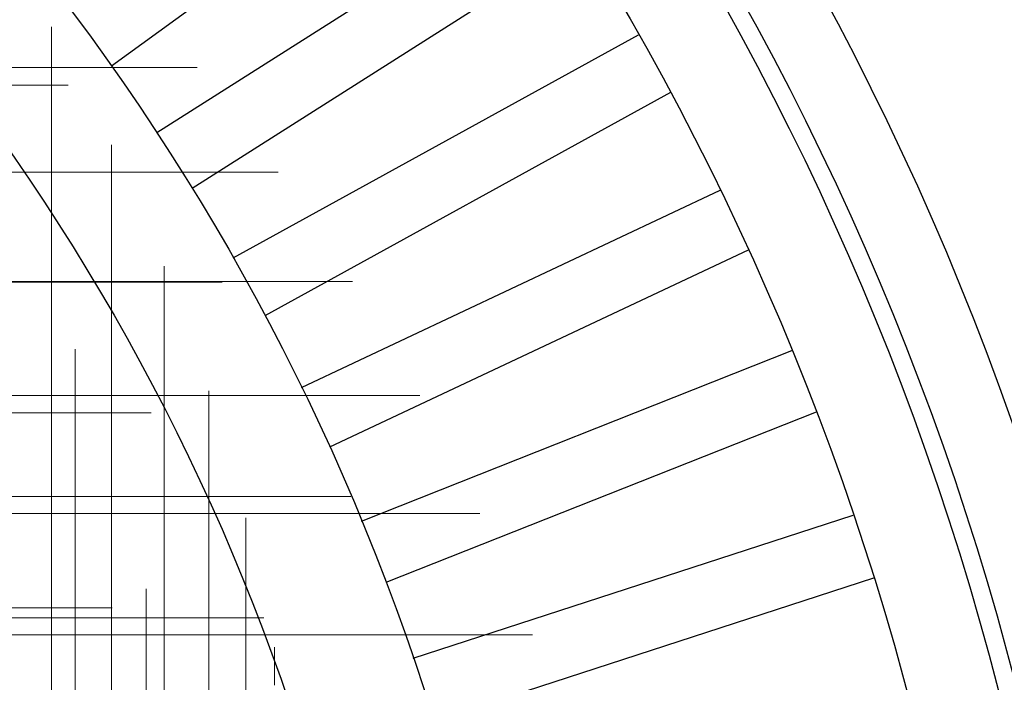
# Model space of a CAD drawing. Header units: millimetres. Extents: x -50 to 901, y -50 to 714.
# Tile 132 of 186: x 27 to 42, y 11 to 21. Entities that reach past the tile are written whole.
import ezdxf

# ---------------------------------------------------------------- set-up
doc = ezdxf.new("R2010")
doc.units = ezdxf.units.MM

# ---------------------------------------------------------------- blocks, each defined once
blk = doc.blocks.new('SW_CENTERMARKSYMBOL_388')
at = {"color": 0, "linetype": 'Continuous', "lineweight": 18}
for p, q in [((0, 0), (5, 0)), ((5, 0), (5.575, 0))]:
    blk.add_line(p, q, dxfattribs=at)
blk = doc.blocks.new('SW_CENTERMARKSYMBOL_389')
at = {"color": 0, "linetype": 'Continuous', "lineweight": 18}
for p, q in [((0, 0), (5, 0)), ((5, 0), (5.575, 0))]:
    blk.add_line(p, q, dxfattribs=at)
blk = doc.blocks.new('SW_CENTERMARKSYMBOL_390')
at = {"color": 0, "linetype": 'Continuous', "lineweight": 18}
for p, q in [((0, 0), (5, 0)), ((5, 0), (5.575, 0))]:
    blk.add_line(p, q, dxfattribs=at)
blk = doc.blocks.new('SW_CENTERMARKSYMBOL_391')
at = {"color": 0, "linetype": 'Continuous', "lineweight": 18}
for p, q in [((0, 5), (0, 5.575)), ((0, 0), (0, 5)), ((0, 0), (-5, 0)), ((0, 0), (0, -5)), ((0, 0), (5, 0)), ((5, 0), (5.575, 0))]:
    blk.add_line(p, q, dxfattribs=at)
blk = doc.blocks.new('SW_CENTERMARKSYMBOL_392')
at = {"color": 0, "linetype": 'Continuous', "lineweight": 18}
for p, q in [((0, 5), (0, 5.575)), ((0, 0), (0, 5)), ((0, 0), (-5, 0)), ((0, 0), (0, -5)), ((0, 0), (5, 0)), ((5, 0), (5.575, 0))]:
    blk.add_line(p, q, dxfattribs=at)
blk = doc.blocks.new('SW_CENTERMARKSYMBOL_393')
at = {"color": 0, "linetype": 'Continuous', "lineweight": 18}
for p, q in [((0, 5), (0, 5.575)), ((0, 0), (0, 5)), ((0, 0), (-5, 0)), ((0, 0), (0, -5)), ((0, 0), (5, 0)), ((5, 0), (5.575, 0))]:
    blk.add_line(p, q, dxfattribs=at)
blk = doc.blocks.new('SW_CENTERMARKSYMBOL_394')
at = {"color": 0, "linetype": 'Continuous', "lineweight": 18}
for p, q in [((0, 5), (0, 5.575)), ((0, 0), (0, 5))]:
    blk.add_line(p, q, dxfattribs=at)
blk = doc.blocks.new('SW_CENTERMARKSYMBOL_395')
at = {"color": 0, "linetype": 'Continuous', "lineweight": 18}
for p, q in [((0, 5), (0, 5.575)), ((0, 0), (0, 5))]:
    blk.add_line(p, q, dxfattribs=at)
blk = doc.blocks.new('SW_CENTERMARKSYMBOL_396')
at = {"color": 0, "linetype": 'Continuous', "lineweight": 18}
blk.add_line((0, 5), (0, 5.575), dxfattribs=at)
blk = doc.blocks.new('SW_CENTERMARKSYMBOL_427')
at = {"color": 0, "linetype": 'Continuous', "lineweight": 18}
for p, q in [((0, 0), (5, 0)), ((5, 0), (5.659, 0))]:
    blk.add_line(p, q, dxfattribs=at)
blk = doc.blocks.new('SW_CENTERMARKSYMBOL_428')
at = {"color": 0, "linetype": 'Continuous', "lineweight": 18}
for p, q in [((0, 0), (5, 0)), ((5, 0), (5.659, 0))]:
    blk.add_line(p, q, dxfattribs=at)
blk = doc.blocks.new('SW_CENTERMARKSYMBOL_432')
at = {"color": 0, "linetype": 'Continuous', "lineweight": 18}
for p, q in [((0, 0), (5, 0)), ((5, 0), (5.693, 0))]:
    blk.add_line(p, q, dxfattribs=at)
blk = doc.blocks.new('SW_CENTERMARKSYMBOL_437')
at = {"color": 0, "linetype": 'Continuous', "lineweight": 18}
for p, q in [((0, 0), (5, 0)), ((5, 0), (5.659, 0))]:
    blk.add_line(p, q, dxfattribs=at)
blk = doc.blocks.new('SW_CENTERMARKSYMBOL_438')
at = {"color": 0, "linetype": 'Continuous', "lineweight": 18}
for p, q in [((0, 0), (5, 0)), ((5, 0), (5.693, 0))]:
    blk.add_line(p, q, dxfattribs=at)
blk = doc.blocks.new('SW_CENTERMARKSYMBOL_442')
at = {"color": 0, "linetype": 'Continuous', "lineweight": 18}
for p, q in [((0, 5), (0, 5.693)), ((0, 0), (0, 5))]:
    blk.add_line(p, q, dxfattribs=at)
blk = doc.blocks.new('SW_CENTERMARKSYMBOL_453')
at = {"color": 0, "linetype": 'Continuous', "lineweight": 18}
for p, q in [((0, 5), (0, 5.693)), ((0, 0), (0, 5))]:
    blk.add_line(p, q, dxfattribs=at)
blk = doc.blocks.new('SW_CENTERMARKSYMBOL_478')
at = {"color": 0, "linetype": 'Continuous', "lineweight": 18}
for p, q in [((0, 0), (5, 0)), ((5, 0), (5.693, 0))]:
    blk.add_line(p, q, dxfattribs=at)
blk = doc.blocks.new('SW_CENTERMARKSYMBOL_951')
at = {"color": 0, "linetype": 'Continuous', "lineweight": 18}
for p, q in [((0, 0), (5, 0)), ((5, 0), (5.575, 0))]:
    blk.add_line(p, q, dxfattribs=at)
blk = doc.blocks.new('SW_CENTERMARKSYMBOL_952')
at = {"color": 0, "linetype": 'Continuous', "lineweight": 18}
for p, q in [((0, 0), (5, 0)), ((5, 0), (5.575, 0))]:
    blk.add_line(p, q, dxfattribs=at)
blk = doc.blocks.new('SW_CENTERMARKSYMBOL_953')
at = {"color": 0, "linetype": 'Continuous', "lineweight": 18}
for p, q in [((0, 0), (5, 0)), ((5, 0), (5.575, 0))]:
    blk.add_line(p, q, dxfattribs=at)
blk = doc.blocks.new('SW_CENTERMARKSYMBOL_954')
at = {"color": 0, "linetype": 'Continuous', "lineweight": 18}
for p, q in [((0, 5), (0, 5.575)), ((0, 0), (0, 5)), ((0, 0), (-5, 0)), ((0, 0), (0, -5)), ((0, 0), (5, 0)), ((5, 0), (5.575, 0))]:
    blk.add_line(p, q, dxfattribs=at)
blk = doc.blocks.new('SW_CENTERMARKSYMBOL_955')
at = {"color": 0, "linetype": 'Continuous', "lineweight": 18}
for p, q in [((0, 5), (0, 5.575)), ((0, 0), (0, 5)), ((0, 0), (-5, 0)), ((0, 0), (0, -5)), ((0, 0), (5, 0)), ((5, 0), (5.575, 0))]:
    blk.add_line(p, q, dxfattribs=at)
blk = doc.blocks.new('SW_CENTERMARKSYMBOL_956')
at = {"color": 0, "linetype": 'Continuous', "lineweight": 18}
for p, q in [((0, 5), (0, 5.575)), ((0, 0), (0, 5)), ((0, 0), (-5, 0)), ((0, 0), (0, -5)), ((0, 0), (5, 0)), ((5, 0), (5.575, 0))]:
    blk.add_line(p, q, dxfattribs=at)
blk = doc.blocks.new('SW_CENTERMARKSYMBOL_957')
at = {"color": 0, "linetype": 'Continuous', "lineweight": 18}
for p, q in [((0, 5), (0, 5.575)), ((0, 0), (0, 5))]:
    blk.add_line(p, q, dxfattribs=at)
blk = doc.blocks.new('SW_CENTERMARKSYMBOL_958')
at = {"color": 0, "linetype": 'Continuous', "lineweight": 18}
for p, q in [((0, 5), (0, 5.575)), ((0, 0), (0, 5))]:
    blk.add_line(p, q, dxfattribs=at)
blk = doc.blocks.new('SW_CENTERMARKSYMBOL_959')
at = {"color": 0, "linetype": 'Continuous', "lineweight": 18}
blk.add_line((0, 5), (0, 5.575), dxfattribs=at)
blk = doc.blocks.new('SW_CENTERMARKSYMBOL_990')
at = {"color": 0, "linetype": 'Continuous', "lineweight": 18}
for p, q in [((0, 0), (5, 0)), ((5, 0), (5.659, 0))]:
    blk.add_line(p, q, dxfattribs=at)
blk = doc.blocks.new('SW_CENTERMARKSYMBOL_991')
at = {"color": 0, "linetype": 'Continuous', "lineweight": 18}
for p, q in [((0, 0), (5, 0)), ((5, 0), (5.659, 0))]:
    blk.add_line(p, q, dxfattribs=at)
blk = doc.blocks.new('SW_CENTERMARKSYMBOL_995')
at = {"color": 0, "linetype": 'Continuous', "lineweight": 18}
for p, q in [((0, 0), (5, 0)), ((5, 0), (5.693, 0))]:
    blk.add_line(p, q, dxfattribs=at)
blk = doc.blocks.new('SW_CENTERMARKSYMBOL_1000')
at = {"color": 0, "linetype": 'Continuous', "lineweight": 18}
for p, q in [((0, 0), (5, 0)), ((5, 0), (5.659, 0))]:
    blk.add_line(p, q, dxfattribs=at)
blk = doc.blocks.new('SW_CENTERMARKSYMBOL_1001')
at = {"color": 0, "linetype": 'Continuous', "lineweight": 18}
for p, q in [((0, 0), (5, 0)), ((5, 0), (5.693, 0))]:
    blk.add_line(p, q, dxfattribs=at)
blk = doc.blocks.new('SW_CENTERMARKSYMBOL_1005')
at = {"color": 0, "linetype": 'Continuous', "lineweight": 18}
for p, q in [((0, 5), (0, 5.693)), ((0, 0), (0, 5))]:
    blk.add_line(p, q, dxfattribs=at)
blk = doc.blocks.new('SW_CENTERMARKSYMBOL_1016')
at = {"color": 0, "linetype": 'Continuous', "lineweight": 18}
for p, q in [((0, 5), (0, 5.693)), ((0, 0), (0, 5))]:
    blk.add_line(p, q, dxfattribs=at)
blk = doc.blocks.new('SW_CENTERMARKSYMBOL_1041')
at = {"color": 0, "linetype": 'Continuous', "lineweight": 18}
for p, q in [((0, 0), (5, 0)), ((5, 0), (5.693, 0))]:
    blk.add_line(p, q, dxfattribs=at)
blk = doc.blocks.new('SW_CENTERMARKSYMBOL_1514')
at = {"color": 0, "linetype": 'Continuous', "lineweight": 18}
for p, q in [((0, 0), (5, 0)), ((5, 0), (5.575, 0))]:
    blk.add_line(p, q, dxfattribs=at)
blk = doc.blocks.new('SW_CENTERMARKSYMBOL_1515')
at = {"color": 0, "linetype": 'Continuous', "lineweight": 18}
for p, q in [((0, 0), (5, 0)), ((5, 0), (5.575, 0))]:
    blk.add_line(p, q, dxfattribs=at)
blk = doc.blocks.new('SW_CENTERMARKSYMBOL_1516')
at = {"color": 0, "linetype": 'Continuous', "lineweight": 18}
for p, q in [((0, 0), (5, 0)), ((5, 0), (5.575, 0))]:
    blk.add_line(p, q, dxfattribs=at)
blk = doc.blocks.new('SW_CENTERMARKSYMBOL_1517')
at = {"color": 0, "linetype": 'Continuous', "lineweight": 18}
for p, q in [((0, 5), (0, 5.575)), ((0, 0), (0, 5)), ((0, 0), (-5, 0)), ((0, 0), (0, -5)), ((0, 0), (5, 0)), ((5, 0), (5.575, 0))]:
    blk.add_line(p, q, dxfattribs=at)
blk = doc.blocks.new('SW_CENTERMARKSYMBOL_1518')
at = {"color": 0, "linetype": 'Continuous', "lineweight": 18}
for p, q in [((0, 5), (0, 5.575)), ((0, 0), (0, 5)), ((0, 0), (-5, 0)), ((0, 0), (0, -5)), ((0, 0), (5, 0)), ((5, 0), (5.575, 0))]:
    blk.add_line(p, q, dxfattribs=at)
blk = doc.blocks.new('SW_CENTERMARKSYMBOL_1519')
at = {"color": 0, "linetype": 'Continuous', "lineweight": 18}
for p, q in [((0, 5), (0, 5.575)), ((0, 0), (0, 5)), ((0, 0), (-5, 0)), ((0, 0), (0, -5)), ((0, 0), (5, 0)), ((5, 0), (5.575, 0))]:
    blk.add_line(p, q, dxfattribs=at)
blk = doc.blocks.new('SW_CENTERMARKSYMBOL_1520')
at = {"color": 0, "linetype": 'Continuous', "lineweight": 18}
for p, q in [((0, 5), (0, 5.575)), ((0, 0), (0, 5))]:
    blk.add_line(p, q, dxfattribs=at)
blk = doc.blocks.new('SW_CENTERMARKSYMBOL_1521')
at = {"color": 0, "linetype": 'Continuous', "lineweight": 18}
for p, q in [((0, 5), (0, 5.575)), ((0, 0), (0, 5))]:
    blk.add_line(p, q, dxfattribs=at)
blk = doc.blocks.new('SW_CENTERMARKSYMBOL_1522')
at = {"color": 0, "linetype": 'Continuous', "lineweight": 18}
blk.add_line((0, 5), (0, 5.575), dxfattribs=at)
blk = doc.blocks.new('SW_CENTERMARKSYMBOL_1553')
at = {"color": 0, "linetype": 'Continuous', "lineweight": 18}
for p, q in [((0, 0), (5, 0)), ((5, 0), (5.659, 0))]:
    blk.add_line(p, q, dxfattribs=at)
blk = doc.blocks.new('SW_CENTERMARKSYMBOL_1554')
at = {"color": 0, "linetype": 'Continuous', "lineweight": 18}
for p, q in [((0, 0), (5, 0)), ((5, 0), (5.659, 0))]:
    blk.add_line(p, q, dxfattribs=at)
blk = doc.blocks.new('SW_CENTERMARKSYMBOL_1558')
at = {"color": 0, "linetype": 'Continuous', "lineweight": 18}
for p, q in [((0, 0), (5, 0)), ((5, 0), (5.693, 0))]:
    blk.add_line(p, q, dxfattribs=at)
blk = doc.blocks.new('SW_CENTERMARKSYMBOL_1563')
at = {"color": 0, "linetype": 'Continuous', "lineweight": 18}
for p, q in [((0, 0), (5, 0)), ((5, 0), (5.659, 0))]:
    blk.add_line(p, q, dxfattribs=at)
blk = doc.blocks.new('SW_CENTERMARKSYMBOL_1564')
at = {"color": 0, "linetype": 'Continuous', "lineweight": 18}
for p, q in [((0, 0), (5, 0)), ((5, 0), (5.693, 0))]:
    blk.add_line(p, q, dxfattribs=at)
blk = doc.blocks.new('SW_CENTERMARKSYMBOL_1568')
at = {"color": 0, "linetype": 'Continuous', "lineweight": 18}
for p, q in [((0, 5), (0, 5.693)), ((0, 0), (0, 5))]:
    blk.add_line(p, q, dxfattribs=at)
blk = doc.blocks.new('SW_CENTERMARKSYMBOL_1579')
at = {"color": 0, "linetype": 'Continuous', "lineweight": 18}
for p, q in [((0, 5), (0, 5.693)), ((0, 0), (0, 5))]:
    blk.add_line(p, q, dxfattribs=at)
blk = doc.blocks.new('SW_CENTERMARKSYMBOL_1604')
at = {"color": 0, "linetype": 'Continuous', "lineweight": 18}
for p, q in [((0, 0), (5, 0)), ((5, 0), (5.693, 0))]:
    blk.add_line(p, q, dxfattribs=at)
blk = doc.blocks.new('SW_CENTERMARKSYMBOL_2077')
at = {"color": 0, "linetype": 'Continuous', "lineweight": 18}
for p, q in [((0, 0), (5, 0)), ((5, 0), (5.575, 0))]:
    blk.add_line(p, q, dxfattribs=at)
blk = doc.blocks.new('SW_CENTERMARKSYMBOL_2078')
at = {"color": 0, "linetype": 'Continuous', "lineweight": 18}
for p, q in [((0, 0), (5, 0)), ((5, 0), (5.575, 0))]:
    blk.add_line(p, q, dxfattribs=at)
blk = doc.blocks.new('SW_CENTERMARKSYMBOL_2079')
at = {"color": 0, "linetype": 'Continuous', "lineweight": 18}
for p, q in [((0, 0), (5, 0)), ((5, 0), (5.575, 0))]:
    blk.add_line(p, q, dxfattribs=at)
blk = doc.blocks.new('SW_CENTERMARKSYMBOL_2080')
at = {"color": 0, "linetype": 'Continuous', "lineweight": 18}
for p, q in [((0, 5), (0, 5.575)), ((0, 0), (0, 5)), ((0, 0), (-5, 0)), ((0, 0), (0, -5)), ((0, 0), (5, 0)), ((5, 0), (5.575, 0))]:
    blk.add_line(p, q, dxfattribs=at)
blk = doc.blocks.new('SW_CENTERMARKSYMBOL_2081')
at = {"color": 0, "linetype": 'Continuous', "lineweight": 18}
for p, q in [((0, 5), (0, 5.575)), ((0, 0), (0, 5)), ((0, 0), (-5, 0)), ((0, 0), (0, -5)), ((0, 0), (5, 0)), ((5, 0), (5.575, 0))]:
    blk.add_line(p, q, dxfattribs=at)
blk = doc.blocks.new('SW_CENTERMARKSYMBOL_2082')
at = {"color": 0, "linetype": 'Continuous', "lineweight": 18}
for p, q in [((0, 5), (0, 5.575)), ((0, 0), (0, 5)), ((0, 0), (-5, 0)), ((0, 0), (0, -5)), ((0, 0), (5, 0)), ((5, 0), (5.575, 0))]:
    blk.add_line(p, q, dxfattribs=at)
blk = doc.blocks.new('SW_CENTERMARKSYMBOL_2083')
at = {"color": 0, "linetype": 'Continuous', "lineweight": 18}
for p, q in [((0, 5), (0, 5.575)), ((0, 0), (0, 5))]:
    blk.add_line(p, q, dxfattribs=at)
blk = doc.blocks.new('SW_CENTERMARKSYMBOL_2084')
at = {"color": 0, "linetype": 'Continuous', "lineweight": 18}
for p, q in [((0, 5), (0, 5.575)), ((0, 0), (0, 5))]:
    blk.add_line(p, q, dxfattribs=at)
blk = doc.blocks.new('SW_CENTERMARKSYMBOL_2085')
at = {"color": 0, "linetype": 'Continuous', "lineweight": 18}
blk.add_line((0, 5), (0, 5.575), dxfattribs=at)
blk = doc.blocks.new('SW_CENTERMARKSYMBOL_2116')
at = {"color": 0, "linetype": 'Continuous', "lineweight": 18}
for p, q in [((0, 0), (5, 0)), ((5, 0), (5.659, 0))]:
    blk.add_line(p, q, dxfattribs=at)
blk = doc.blocks.new('SW_CENTERMARKSYMBOL_2117')
at = {"color": 0, "linetype": 'Continuous', "lineweight": 18}
for p, q in [((0, 0), (5, 0)), ((5, 0), (5.659, 0))]:
    blk.add_line(p, q, dxfattribs=at)
blk = doc.blocks.new('SW_CENTERMARKSYMBOL_2121')
at = {"color": 0, "linetype": 'Continuous', "lineweight": 18}
for p, q in [((0, 0), (5, 0)), ((5, 0), (5.693, 0))]:
    blk.add_line(p, q, dxfattribs=at)
blk = doc.blocks.new('SW_CENTERMARKSYMBOL_2126')
at = {"color": 0, "linetype": 'Continuous', "lineweight": 18}
for p, q in [((0, 0), (5, 0)), ((5, 0), (5.659, 0))]:
    blk.add_line(p, q, dxfattribs=at)
blk = doc.blocks.new('SW_CENTERMARKSYMBOL_2127')
at = {"color": 0, "linetype": 'Continuous', "lineweight": 18}
for p, q in [((0, 0), (5, 0)), ((5, 0), (5.693, 0))]:
    blk.add_line(p, q, dxfattribs=at)
blk = doc.blocks.new('SW_CENTERMARKSYMBOL_2131')
at = {"color": 0, "linetype": 'Continuous', "lineweight": 18}
for p, q in [((0, 5), (0, 5.693)), ((0, 0), (0, 5))]:
    blk.add_line(p, q, dxfattribs=at)
blk = doc.blocks.new('SW_CENTERMARKSYMBOL_2142')
at = {"color": 0, "linetype": 'Continuous', "lineweight": 18}
for p, q in [((0, 5), (0, 5.693)), ((0, 0), (0, 5))]:
    blk.add_line(p, q, dxfattribs=at)
blk = doc.blocks.new('SW_CENTERMARKSYMBOL_2167')
at = {"color": 0, "linetype": 'Continuous', "lineweight": 18}
for p, q in [((0, 0), (5, 0)), ((5, 0), (5.693, 0))]:
    blk.add_line(p, q, dxfattribs=at)
blk = doc.blocks.new('SW_CENTERMARKSYMBOL_2640')
at = {"color": 0, "linetype": 'Continuous', "lineweight": 18}
for p, q in [((0, 0), (5, 0)), ((5, 0), (5.575, 0))]:
    blk.add_line(p, q, dxfattribs=at)
blk = doc.blocks.new('SW_CENTERMARKSYMBOL_2641')
at = {"color": 0, "linetype": 'Continuous', "lineweight": 18}
for p, q in [((0, 0), (5, 0)), ((5, 0), (5.575, 0))]:
    blk.add_line(p, q, dxfattribs=at)
blk = doc.blocks.new('SW_CENTERMARKSYMBOL_2642')
at = {"color": 0, "linetype": 'Continuous', "lineweight": 18}
for p, q in [((0, 0), (5, 0)), ((5, 0), (5.575, 0))]:
    blk.add_line(p, q, dxfattribs=at)
blk = doc.blocks.new('SW_CENTERMARKSYMBOL_2643')
at = {"color": 0, "linetype": 'Continuous', "lineweight": 18}
for p, q in [((0, 5), (0, 5.575)), ((0, 0), (0, 5)), ((0, 0), (-5, 0)), ((0, 0), (0, -5)), ((0, 0), (5, 0)), ((5, 0), (5.575, 0))]:
    blk.add_line(p, q, dxfattribs=at)
blk = doc.blocks.new('SW_CENTERMARKSYMBOL_2644')
at = {"color": 0, "linetype": 'Continuous', "lineweight": 18}
for p, q in [((0, 5), (0, 5.575)), ((0, 0), (0, 5)), ((0, 0), (-5, 0)), ((0, 0), (0, -5)), ((0, 0), (5, 0)), ((5, 0), (5.575, 0))]:
    blk.add_line(p, q, dxfattribs=at)
blk = doc.blocks.new('SW_CENTERMARKSYMBOL_2645')
at = {"color": 0, "linetype": 'Continuous', "lineweight": 18}
for p, q in [((0, 5), (0, 5.575)), ((0, 0), (0, 5)), ((0, 0), (-5, 0)), ((0, 0), (0, -5)), ((0, 0), (5, 0)), ((5, 0), (5.575, 0))]:
    blk.add_line(p, q, dxfattribs=at)
blk = doc.blocks.new('SW_CENTERMARKSYMBOL_2646')
at = {"color": 0, "linetype": 'Continuous', "lineweight": 18}
for p, q in [((0, 5), (0, 5.575)), ((0, 0), (0, 5))]:
    blk.add_line(p, q, dxfattribs=at)
blk = doc.blocks.new('SW_CENTERMARKSYMBOL_2647')
at = {"color": 0, "linetype": 'Continuous', "lineweight": 18}
for p, q in [((0, 5), (0, 5.575)), ((0, 0), (0, 5))]:
    blk.add_line(p, q, dxfattribs=at)
blk = doc.blocks.new('SW_CENTERMARKSYMBOL_2648')
at = {"color": 0, "linetype": 'Continuous', "lineweight": 18}
blk.add_line((0, 5), (0, 5.575), dxfattribs=at)
blk = doc.blocks.new('SW_CENTERMARKSYMBOL_2679')
at = {"color": 0, "linetype": 'Continuous', "lineweight": 18}
for p, q in [((0, 0), (5, 0)), ((5, 0), (5.659, 0))]:
    blk.add_line(p, q, dxfattribs=at)
blk = doc.blocks.new('SW_CENTERMARKSYMBOL_2680')
at = {"color": 0, "linetype": 'Continuous', "lineweight": 18}
for p, q in [((0, 0), (5, 0)), ((5, 0), (5.659, 0))]:
    blk.add_line(p, q, dxfattribs=at)
blk = doc.blocks.new('SW_CENTERMARKSYMBOL_2684')
at = {"color": 0, "linetype": 'Continuous', "lineweight": 18}
for p, q in [((0, 0), (5, 0)), ((5, 0), (5.693, 0))]:
    blk.add_line(p, q, dxfattribs=at)
blk = doc.blocks.new('SW_CENTERMARKSYMBOL_2689')
at = {"color": 0, "linetype": 'Continuous', "lineweight": 18}
for p, q in [((0, 0), (5, 0)), ((5, 0), (5.659, 0))]:
    blk.add_line(p, q, dxfattribs=at)
blk = doc.blocks.new('SW_CENTERMARKSYMBOL_2690')
at = {"color": 0, "linetype": 'Continuous', "lineweight": 18}
for p, q in [((0, 0), (5, 0)), ((5, 0), (5.693, 0))]:
    blk.add_line(p, q, dxfattribs=at)
blk = doc.blocks.new('SW_CENTERMARKSYMBOL_2694')
at = {"color": 0, "linetype": 'Continuous', "lineweight": 18}
for p, q in [((0, 5), (0, 5.693)), ((0, 0), (0, 5))]:
    blk.add_line(p, q, dxfattribs=at)
blk = doc.blocks.new('SW_CENTERMARKSYMBOL_2705')
at = {"color": 0, "linetype": 'Continuous', "lineweight": 18}
for p, q in [((0, 5), (0, 5.693)), ((0, 0), (0, 5))]:
    blk.add_line(p, q, dxfattribs=at)
blk = doc.blocks.new('SW_CENTERMARKSYMBOL_2730')
at = {"color": 0, "linetype": 'Continuous', "lineweight": 18}
for p, q in [((0, 0), (5, 0)), ((5, 0), (5.693, 0))]:
    blk.add_line(p, q, dxfattribs=at)

msp = doc.modelspace()

# ---------------------------------------------------------------- linework, layer by layer
at = {"color": 7, "linetype": 'Continuous', "lineweight": 25}
for p, q in [((34.498, 24.446), (28.834, 20.331)), ((34.498, 24.446), (28.834, 20.331)), ((34.498, 24.446), (28.834, 20.331)), ((34.498, 24.446), (28.834, 20.331)), ((34.498, 24.446), (28.834, 20.331)), ((29.518, 19.325), (35.429, 23.076)), ((29.518, 19.325), (35.429, 23.076)), ((29.518, 19.325), (35.429, 23.076)), ((29.518, 19.325), (35.429, 23.076)), ((29.518, 19.325), (35.429, 23.076)), ((35.965, 22.232), (30.054, 18.481)), ((35.965, 22.232), (30.054, 18.481)), ((35.965, 22.232), (30.054, 18.481)), ((35.965, 22.232), (30.054, 18.481)), ((35.965, 22.232), (30.054, 18.481)), ((30.673, 17.433), (36.808, 20.806)), ((30.673, 17.433), (36.808, 20.806)), ((30.673, 17.433), (36.808, 20.806)), ((30.673, 17.433), (36.808, 20.806)), ((30.673, 17.433), (36.808, 20.806)), ((37.29, 19.93), (31.155, 16.557)), ((37.29, 19.93), (31.155, 16.557)), ((37.29, 19.93), (31.155, 16.557)), ((37.29, 19.93), (31.155, 16.557)), ((37.29, 19.93), (31.155, 16.557)), ((31.707, 15.473), (38.042, 18.454)), ((31.707, 15.473), (38.042, 18.454)), ((31.707, 15.473), (38.042, 18.454)), ((31.707, 15.473), (38.042, 18.454)), ((31.707, 15.473), (38.042, 18.454)), ((38.468, 17.549), (32.133, 14.568)), ((38.468, 17.549), (32.133, 14.568)), ((38.468, 17.549), (32.133, 14.568)), ((38.468, 17.549), (32.133, 14.568)), ((38.468, 17.549), (32.133, 14.568)), ((32.616, 13.452), (39.125, 16.029)), ((32.616, 13.452), (39.125, 16.029)), ((32.616, 13.452), (39.125, 16.029)), ((32.616, 13.452), (39.125, 16.029)), ((32.616, 13.452), (39.125, 16.029)), ((39.494, 15.099), (32.985, 12.522)), ((39.494, 15.099), (32.985, 12.522)), ((39.494, 15.099), (32.985, 12.522)), ((39.494, 15.099), (32.985, 12.522)), ((39.494, 15.099), (32.985, 12.522)), ((33.397, 11.377), (40.055, 13.54)), ((33.397, 11.377), (40.055, 13.54)), ((33.397, 11.377), (40.055, 13.54)), ((33.397, 11.377), (40.055, 13.54)), ((33.397, 11.377), (40.055, 13.54)), ((40.364, 12.589), (33.706, 10.426)), ((40.364, 12.589), (33.706, 10.426)), ((40.364, 12.589), (33.706, 10.426)), ((40.364, 12.589), (33.706, 10.426)), ((40.364, 12.589), (33.706, 10.426))]:
    msp.add_line(p, q, dxfattribs=at)
for radius in [45, 45, 45, 45, 45, 43.896, 43.896, 43.896, 43.896, 43.896, 43.622, 43.622, 43.622, 43.622, 43.622, 42.281, 42.281, 42.281, 42.281, 42.281, 35.281, 35.281, 35.281, 35.281, 35.281, 33.281, 33.281, 33.281, 33.281, 33.281]:
    msp.add_circle((0, 0), radius, dxfattribs=at)
msp.add_arc((0, 0), 50, 4.0115, 85.9885, dxfattribs=at)
msp.add_arc((0, 0), 50, 4.0115, 85.9885, dxfattribs=at)
msp.add_arc((0, 0), 50, 4.0115, 85.9885, dxfattribs=at)
msp.add_arc((0, 0), 50, 4.0115, 85.9885, dxfattribs=at)
msp.add_arc((0, 0), 50, 4.0115, 85.9885, dxfattribs=at)

# ---------------------------------------------------------------- block references
at = {"color": 7, "linetype": 'Continuous', "lineweight": 18}
for name, p in [('SW_CENTERMARKSYMBOL_388', (24.553, 20.312)), ('SW_CENTERMARKSYMBOL_951', (24.553, 20.312)), ('SW_CENTERMARKSYMBOL_1514', (24.553, 20.312)), ('SW_CENTERMARKSYMBOL_2077', (24.553, 20.312)), ('SW_CENTERMARKSYMBOL_2640', (24.553, 20.312)), ('SW_CENTERMARKSYMBOL_478', (22.483, 20.042)), ('SW_CENTERMARKSYMBOL_1041', (22.483, 20.042)), ('SW_CENTERMARKSYMBOL_1604', (22.483, 20.042)), ('SW_CENTERMARKSYMBOL_2167', (22.483, 20.042)), ('SW_CENTERMARKSYMBOL_2730', (22.483, 20.042)), ('SW_CENTERMARKSYMBOL_389', (25.78, 18.73)), ('SW_CENTERMARKSYMBOL_952', (25.78, 18.73)), ('SW_CENTERMARKSYMBOL_1515', (25.78, 18.73)), ('SW_CENTERMARKSYMBOL_2078', (25.78, 18.73)), ('SW_CENTERMARKSYMBOL_2641', (25.78, 18.73)), ('SW_CENTERMARKSYMBOL_438', (24.817, 17.066)), ('SW_CENTERMARKSYMBOL_1001', (24.817, 17.066)), ('SW_CENTERMARKSYMBOL_1564', (24.817, 17.066)), ('SW_CENTERMARKSYMBOL_2127', (24.817, 17.066)), ('SW_CENTERMARKSYMBOL_2690', (24.817, 17.066)), ('SW_CENTERMARKSYMBOL_390', (26.905, 17.075)), ('SW_CENTERMARKSYMBOL_953', (26.905, 17.075)), ('SW_CENTERMARKSYMBOL_1516', (26.905, 17.075)), ('SW_CENTERMARKSYMBOL_2079', (26.905, 17.075)), ('SW_CENTERMARKSYMBOL_2642', (26.905, 17.075)), ('SW_CENTERMARKSYMBOL_391', (27.924, 15.352)), ('SW_CENTERMARKSYMBOL_954', (27.924, 15.352)), ('SW_CENTERMARKSYMBOL_1517', (27.924, 15.352)), ('SW_CENTERMARKSYMBOL_2080', (27.924, 15.352)), ('SW_CENTERMARKSYMBOL_2643', (27.924, 15.352)), ('SW_CENTERMARKSYMBOL_437', (23.774, 15.087)), ('SW_CENTERMARKSYMBOL_1000', (23.774, 15.087)), ('SW_CENTERMARKSYMBOL_1563', (23.774, 15.087)), ('SW_CENTERMARKSYMBOL_2126', (23.774, 15.087)), ('SW_CENTERMARKSYMBOL_2689', (23.774, 15.087)), ('SW_CENTERMARKSYMBOL_432', (26.761, 13.821)), ('SW_CENTERMARKSYMBOL_995', (26.761, 13.821)), ('SW_CENTERMARKSYMBOL_1558', (26.761, 13.821)), ('SW_CENTERMARKSYMBOL_2121', (26.761, 13.821)), ('SW_CENTERMARKSYMBOL_2684', (26.761, 13.821)), ('SW_CENTERMARKSYMBOL_392', (28.833, 13.568)), ('SW_CENTERMARKSYMBOL_955', (28.833, 13.568)), ('SW_CENTERMARKSYMBOL_1518', (28.833, 13.568)), ('SW_CENTERMARKSYMBOL_2081', (28.833, 13.568)), ('SW_CENTERMARKSYMBOL_2644', (28.833, 13.568)), ('SW_CENTERMARKSYMBOL_427', (23.185, 12.139)), ('SW_CENTERMARKSYMBOL_990', (23.185, 12.139)), ('SW_CENTERMARKSYMBOL_1553', (23.185, 12.139)), ('SW_CENTERMARKSYMBOL_2116', (23.185, 12.139)), ('SW_CENTERMARKSYMBOL_2679', (23.185, 12.139)), ('SW_CENTERMARKSYMBOL_428', (25.478, 11.989)), ('SW_CENTERMARKSYMBOL_991', (25.478, 11.989)), ('SW_CENTERMARKSYMBOL_1554', (25.478, 11.989)), ('SW_CENTERMARKSYMBOL_2117', (25.478, 11.989)), ('SW_CENTERMARKSYMBOL_2680', (25.478, 11.989)), ('SW_CENTERMARKSYMBOL_393', (29.628, 11.731)), ('SW_CENTERMARKSYMBOL_956', (29.628, 11.731)), ('SW_CENTERMARKSYMBOL_1519', (29.628, 11.731)), ('SW_CENTERMARKSYMBOL_2082', (29.628, 11.731)), ('SW_CENTERMARKSYMBOL_2645', (29.628, 11.731)), ('SW_CENTERMARKSYMBOL_453', (28.282, 10.358)), ('SW_CENTERMARKSYMBOL_1016', (28.282, 10.358)), ('SW_CENTERMARKSYMBOL_1579', (28.282, 10.358)), ('SW_CENTERMARKSYMBOL_2142', (28.282, 10.358)), ('SW_CENTERMARKSYMBOL_2705', (28.282, 10.358)), ('SW_CENTERMARKSYMBOL_394', (30.306, 9.847)), ('SW_CENTERMARKSYMBOL_957', (30.306, 9.847)), ('SW_CENTERMARKSYMBOL_1520', (30.306, 9.847)), ('SW_CENTERMARKSYMBOL_2083', (30.306, 9.847)), ('SW_CENTERMARKSYMBOL_2646', (30.306, 9.847)), ('SW_CENTERMARKSYMBOL_395', (30.865, 7.925)), ('SW_CENTERMARKSYMBOL_958', (30.865, 7.925)), ('SW_CENTERMARKSYMBOL_1521', (30.865, 7.925)), ('SW_CENTERMARKSYMBOL_2084', (30.865, 7.925)), ('SW_CENTERMARKSYMBOL_2647', (30.865, 7.925)), ('SW_CENTERMARKSYMBOL_442', (29.357, 6.732)), ('SW_CENTERMARKSYMBOL_1005', (29.357, 6.732)), ('SW_CENTERMARKSYMBOL_1568', (29.357, 6.732)), ('SW_CENTERMARKSYMBOL_2131', (29.357, 6.732)), ('SW_CENTERMARKSYMBOL_2694', (29.357, 6.732)), ('SW_CENTERMARKSYMBOL_396', (31.302, 5.971)), ('SW_CENTERMARKSYMBOL_959', (31.302, 5.971)), ('SW_CENTERMARKSYMBOL_1522', (31.302, 5.971)), ('SW_CENTERMARKSYMBOL_2085', (31.302, 5.971)), ('SW_CENTERMARKSYMBOL_2648', (31.302, 5.971))]:
    msp.add_blockref(name, p, dxfattribs=at)

doc.saveas('drawing.dxf')
